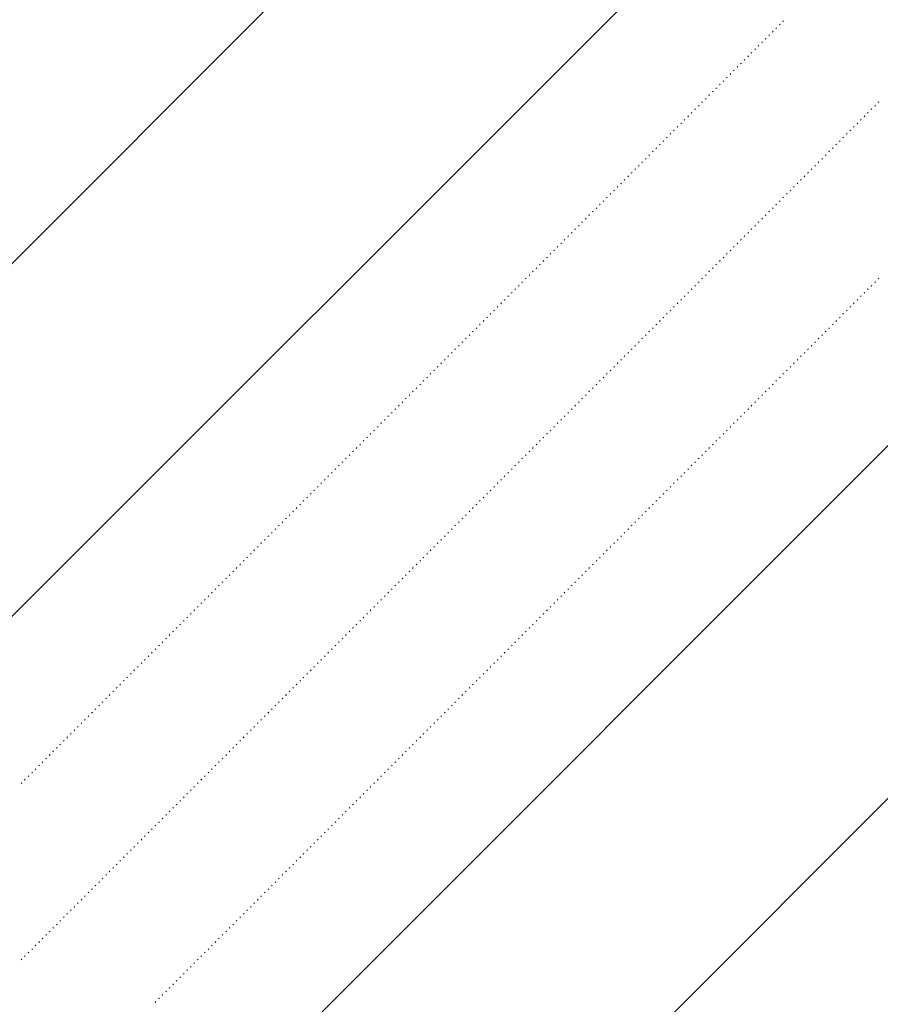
# Model space of a CAD drawing. Header units: millimetres. Extents: x 0 to 1260, y 0 to 297.
# Tile 38 of 104: x 130.4 to 134.71, y 220.18 to 225.11. Entities that reach past the tile are written whole.
import ezdxf

# ---------------------------------------------------------------- set-up
doc = ezdxf.new("R2010")
doc.units = ezdxf.units.MM
doc.linetypes.add('K5LT32802', pattern=[0])
doc.linetypes.add('K5LT32806', pattern=[0])
doc.layers.add('Системный слой', color=7, linetype='Continuous')

# ---------------------------------------------------------------- blocks, each defined once
blk = doc.blocks.new('U96')
at = {"layer": 'Системный слой', "color": 7, "linetype": 'K5LT32802', "lineweight": 9}
for p, q in [((119.8098, 213.3406), (139.0343, 232.5651)), ((119.8666, 211.6297), (139.028, 230.7911)), ((122.8543, 211.0818), (138.012, 226.2395)), ((124.7625, 211.2222), (138.012, 224.4718))]:
    blk.add_line(p, q, dxfattribs=at)
at = {"layer": 'Системный слой', "color": 7, "linetype": 'K5LT32806', "lineweight": 18}
for p, q in [((134.2076, 225.0868), (134.2111, 225.0903)), ((134.2253, 225.1044), (134.2288, 225.108)), ((134.1723, 225.0514), (134.1758, 225.0549)), ((134.1899, 225.0691), (134.1935, 225.0726)), ((134.1192, 224.9984), (134.1228, 225.0019)), ((134.1369, 225.0161), (134.1404, 225.0196)), ((134.1546, 225.0337), (134.1581, 225.0373)), ((134.0662, 224.9453), (134.0697, 224.9489)), ((134.0839, 224.963), (134.0874, 224.9666)), ((134.1015, 224.9807), (134.1051, 224.9842)), ((134.0132, 224.8923), (134.0167, 224.8958)), ((134.0308, 224.91), (134.0344, 224.9135)), ((134.0485, 224.9277), (134.052, 224.9312)), ((133.9601, 224.8393), (133.9637, 224.8428)), ((133.9778, 224.857), (133.9813, 224.8605)), ((133.9955, 224.8746), (133.999, 224.8782)), ((133.9248, 224.8039), (133.9283, 224.8075)), ((133.9424, 224.8216), (133.946, 224.8251)), ((133.8717, 224.7509), (133.8753, 224.7544)), ((133.8894, 224.7686), (133.8929, 224.7721)), ((133.9071, 224.7862), (133.9106, 224.7898)), ((133.8187, 224.6979), (133.8222, 224.7014)), ((133.8364, 224.7155), (133.8399, 224.7191)), ((133.8541, 224.7332), (133.8576, 224.7367)), ((134.7026, 224.6979), (134.7061, 224.7014)), ((133.7657, 224.6448), (133.7692, 224.6484)), ((133.7833, 224.6625), (133.7869, 224.666)), ((133.801, 224.6802), (133.8046, 224.6837)), ((134.6495, 224.6448), (134.6531, 224.6484)), ((134.6672, 224.6625), (134.6708, 224.666)), ((134.6849, 224.6802), (134.6884, 224.6837)), ((133.7303, 224.6095), (133.7338, 224.613)), ((133.748, 224.6271), (133.7515, 224.6307)), ((134.6142, 224.6095), (134.6177, 224.613)), ((134.6319, 224.6271), (134.6354, 224.6307)), ((133.6773, 224.5564), (133.6808, 224.56)), ((133.695, 224.5741), (133.6985, 224.5776)), ((133.7126, 224.5918), (133.7162, 224.5953)), ((134.5612, 224.5564), (134.5647, 224.56)), ((134.5788, 224.5741), (134.5824, 224.5776)), ((134.5965, 224.5918), (134.6001, 224.5953)), ((133.6242, 224.5034), (133.6278, 224.5069)), ((133.6419, 224.5211), (133.6455, 224.5246)), ((133.6596, 224.5388), (133.6631, 224.5423)), ((134.5081, 224.5034), (134.5117, 224.5069)), ((134.5258, 224.5211), (134.5293, 224.5246)), ((134.5435, 224.5388), (134.547, 224.5423)), ((133.5712, 224.4504), (133.5747, 224.4539)), ((133.5889, 224.468), (133.5924, 224.4716)), ((133.6066, 224.4857), (133.6101, 224.4893)), ((134.4551, 224.4504), (134.4586, 224.4539)), ((134.4728, 224.468), (134.4763, 224.4716)), ((134.4905, 224.4857), (134.494, 224.4893)), ((133.5182, 224.3973), (133.5217, 224.4009)), ((133.5359, 224.415), (133.5394, 224.4185)), ((133.5535, 224.4327), (133.5571, 224.4362)), ((134.4021, 224.3973), (134.4056, 224.4009)), ((134.4197, 224.415), (134.4233, 224.4185)), ((134.4374, 224.4327), (134.441, 224.4362)), ((133.4828, 224.362), (133.4864, 224.3655)), ((133.5005, 224.3797), (133.504, 224.3832)), ((134.3667, 224.362), (134.3702, 224.3655)), ((134.3844, 224.3797), (134.3879, 224.3832)), ((133.4298, 224.3089), (133.4333, 224.3125)), ((133.4475, 224.3266), (133.451, 224.3302)), ((133.4651, 224.3443), (133.4687, 224.3478)), ((134.3137, 224.3089), (134.3172, 224.3125)), ((134.3314, 224.3266), (134.3349, 224.3302)), ((134.349, 224.3443), (134.3526, 224.3478)), ((133.3768, 224.2559), (133.3803, 224.2594)), ((133.3944, 224.2736), (133.398, 224.2771)), ((133.4121, 224.2913), (133.4156, 224.2948)), ((134.2606, 224.2559), (134.2642, 224.2594)), ((134.2783, 224.2736), (134.2819, 224.2771)), ((134.296, 224.2913), (134.2995, 224.2948)), ((133.3237, 224.2029), (133.3273, 224.2064)), ((133.3414, 224.2206), (133.3449, 224.2241)), ((133.3591, 224.2382), (133.3626, 224.2418)), ((134.2076, 224.2029), (134.2111, 224.2064)), ((134.2253, 224.2206), (134.2288, 224.2241)), ((134.243, 224.2382), (134.2465, 224.2418)), ((133.2707, 224.1498), (133.2742, 224.1534)), ((133.2884, 224.1675), (133.2919, 224.1711)), ((133.306, 224.1852), (133.3096, 224.1887)), ((134.1546, 224.1498), (134.1581, 224.1534)), ((134.1723, 224.1675), (134.1758, 224.1711)), ((134.1899, 224.1852), (134.1935, 224.1887)), ((133.2353, 224.1145), (133.2389, 224.118)), ((133.253, 224.1322), (133.2565, 224.1357)), ((134.1192, 224.1145), (134.1228, 224.118)), ((134.1369, 224.1322), (134.1404, 224.1357)), ((133.1823, 224.0615), (133.1858, 224.065)), ((133.2, 224.0791), (133.2035, 224.0827)), ((133.2177, 224.0968), (133.2212, 224.1003)), ((134.0662, 224.0615), (134.0697, 224.065)), ((134.0839, 224.0791), (134.0874, 224.0827)), ((134.1015, 224.0968), (134.1051, 224.1003)), ((133.1293, 224.0084), (133.1328, 224.012)), ((133.1469, 224.0261), (133.1505, 224.0296)), ((133.1646, 224.0438), (133.1682, 224.0473)), ((134.0132, 224.0084), (134.0167, 224.012)), ((134.0308, 224.0261), (134.0344, 224.0296)), ((134.0485, 224.0438), (134.052, 224.0473)), ((133.0762, 223.9554), (133.0798, 223.9589)), ((133.0939, 223.9731), (133.0975, 223.9766)), ((133.1116, 223.9907), (133.1151, 223.9943)), ((133.9601, 223.9554), (133.9637, 223.9589)), ((133.9778, 223.9731), (133.9813, 223.9766)), ((133.9955, 223.9907), (133.999, 223.9943)), ((133.0232, 223.9024), (133.0267, 223.9059)), ((133.0409, 223.92), (133.0444, 223.9236)), ((133.0586, 223.9377), (133.0621, 223.9412)), ((133.9071, 223.9024), (133.9106, 223.9059)), ((133.9248, 223.92), (133.9283, 223.9236)), ((133.9424, 223.9377), (133.946, 223.9412)), ((132.9878, 223.867), (132.9914, 223.8705)), ((133.0055, 223.8847), (133.0091, 223.8882)), ((133.8717, 223.867), (133.8753, 223.8705)), ((133.8894, 223.8847), (133.8929, 223.8882)), ((132.9348, 223.814), (132.9384, 223.8175)), ((132.9525, 223.8316), (132.956, 223.8352)), ((132.9702, 223.8493), (132.9737, 223.8529)), ((133.8187, 223.814), (133.8222, 223.8175)), ((133.8364, 223.8316), (133.8399, 223.8352)), ((133.8541, 223.8493), (133.8576, 223.8529)), ((134.7026, 223.814), (134.7061, 223.8175)), ((132.8818, 223.7609), (132.8853, 223.7645)), ((132.8995, 223.7786), (132.903, 223.7821)), ((132.9171, 223.7963), (132.9207, 223.7998)), ((133.7657, 223.7609), (133.7692, 223.7645)), ((133.7833, 223.7786), (133.7869, 223.7821)), ((133.801, 223.7963), (133.8046, 223.7998)), ((134.6495, 223.7609), (134.6531, 223.7645)), ((134.6672, 223.7786), (134.6708, 223.7821)), ((134.6849, 223.7963), (134.6884, 223.7998)), ((132.8288, 223.7079), (132.8323, 223.7114)), ((132.8464, 223.7256), (132.85, 223.7291)), ((132.8641, 223.7433), (132.8676, 223.7468)), ((133.7126, 223.7079), (133.7162, 223.7114)), ((133.7303, 223.7256), (133.7338, 223.7291)), ((133.748, 223.7433), (133.7515, 223.7468)), ((134.5965, 223.7079), (134.6001, 223.7114)), ((134.6142, 223.7256), (134.6177, 223.7291)), ((134.6319, 223.7433), (134.6354, 223.7468)), ((132.7934, 223.6725), (132.7969, 223.6761)), ((132.8111, 223.6902), (132.8146, 223.6938)), ((133.6773, 223.6725), (133.6808, 223.6761)), ((133.695, 223.6902), (133.6985, 223.6938)), ((134.5612, 223.6725), (134.5647, 223.6761)), ((134.5788, 223.6902), (134.5824, 223.6938)), ((132.7404, 223.6195), (132.7439, 223.6231)), ((132.758, 223.6372), (132.7616, 223.6407)), ((132.7757, 223.6549), (132.7793, 223.6584)), ((133.6242, 223.6195), (133.6278, 223.6231)), ((133.6419, 223.6372), (133.6455, 223.6407)), ((133.6596, 223.6549), (133.6631, 223.6584)), ((134.5081, 223.6195), (134.5117, 223.6231)), ((134.5258, 223.6372), (134.5293, 223.6407)), ((134.5435, 223.6549), (134.547, 223.6584)), ((132.6873, 223.5665), (132.6909, 223.57)), ((132.705, 223.5842), (132.7085, 223.5877)), ((132.7227, 223.6018), (132.7262, 223.6054)), ((133.5712, 223.5665), (133.5747, 223.57)), ((133.5889, 223.5842), (133.5924, 223.5877)), ((133.6066, 223.6018), (133.6101, 223.6054)), ((134.4551, 223.5665), (134.4586, 223.57)), ((134.4728, 223.5842), (134.4763, 223.5877)), ((134.4905, 223.6018), (134.494, 223.6054)), ((132.6343, 223.5134), (132.6378, 223.517)), ((132.652, 223.5311), (132.6555, 223.5347)), ((132.6697, 223.5488), (132.6732, 223.5523)), ((133.5182, 223.5134), (133.5217, 223.517)), ((133.5359, 223.5311), (133.5394, 223.5347)), ((133.5535, 223.5488), (133.5571, 223.5523)), ((134.4021, 223.5134), (134.4056, 223.517)), ((134.4197, 223.5311), (134.4233, 223.5347)), ((134.4374, 223.5488), (134.441, 223.5523)), ((132.5813, 223.4604), (132.5848, 223.464)), ((132.5989, 223.4781), (132.6025, 223.4816)), ((132.6166, 223.4958), (132.6202, 223.4993)), ((133.4651, 223.4604), (133.4687, 223.464)), ((133.4828, 223.4781), (133.4864, 223.4816)), ((133.5005, 223.4958), (133.504, 223.4993)), ((134.349, 223.4604), (134.3526, 223.464)), ((134.3667, 223.4781), (134.3702, 223.4816)), ((134.3844, 223.4958), (134.3879, 223.4993)), ((132.5459, 223.4251), (132.5494, 223.4286)), ((132.5636, 223.4427), (132.5671, 223.4463)), ((133.4298, 223.4251), (133.4333, 223.4286)), ((133.4475, 223.4427), (133.451, 223.4463)), ((134.3137, 223.4251), (134.3172, 223.4286)), ((134.3314, 223.4427), (134.3349, 223.4463)), ((132.4929, 223.372), (132.4964, 223.3756)), ((132.5106, 223.3897), (132.5141, 223.3932)), ((132.5282, 223.4074), (132.5318, 223.4109)), ((133.3768, 223.372), (133.3803, 223.3756)), ((133.3944, 223.3897), (133.398, 223.3932)), ((133.4121, 223.4074), (133.4156, 223.4109)), ((134.2606, 223.372), (134.2642, 223.3756)), ((134.2783, 223.3897), (134.2819, 223.3932)), ((134.296, 223.4074), (134.2995, 223.4109)), ((132.4398, 223.319), (132.4434, 223.3225)), ((132.4575, 223.3367), (132.4611, 223.3402)), ((132.4752, 223.3543), (132.4787, 223.3579)), ((133.3237, 223.319), (133.3273, 223.3225)), ((133.3414, 223.3367), (133.3449, 223.3402)), ((133.3591, 223.3543), (133.3626, 223.3579)), ((134.2076, 223.319), (134.2111, 223.3225)), ((134.2253, 223.3367), (134.2288, 223.3402)), ((134.243, 223.3543), (134.2465, 223.3579)), ((132.3868, 223.266), (132.3903, 223.2695)), ((132.4045, 223.2836), (132.408, 223.2872)), ((132.4222, 223.3013), (132.4257, 223.3049)), ((133.2707, 223.266), (133.2742, 223.2695)), ((133.2884, 223.2836), (133.2919, 223.2872)), ((133.306, 223.3013), (133.3096, 223.3049)), ((134.1546, 223.266), (134.1581, 223.2695)), ((134.1723, 223.2836), (134.1758, 223.2872)), ((134.1899, 223.3013), (134.1935, 223.3049)), ((132.3338, 223.2129), (132.3373, 223.2165)), ((132.3515, 223.2306), (132.355, 223.2341)), ((132.3691, 223.2483), (132.3727, 223.2518)), ((133.2177, 223.2129), (133.2212, 223.2165)), ((133.2353, 223.2306), (133.2389, 223.2341)), ((133.253, 223.2483), (133.2565, 223.2518)), ((134.1015, 223.2129), (134.1051, 223.2165)), ((134.1192, 223.2306), (134.1228, 223.2341)), ((134.1369, 223.2483), (134.1404, 223.2518)), ((132.2984, 223.1776), (132.302, 223.1811)), ((132.3161, 223.1953), (132.3196, 223.1988)), ((133.1823, 223.1776), (133.1858, 223.1811)), ((133.2, 223.1953), (133.2035, 223.1988)), ((134.0662, 223.1776), (134.0697, 223.1811)), ((134.0839, 223.1953), (134.0874, 223.1988)), ((132.2454, 223.1245), (132.2489, 223.1281)), ((132.2631, 223.1422), (132.2666, 223.1458)), ((132.2807, 223.1599), (132.2843, 223.1634)), ((133.1293, 223.1245), (133.1328, 223.1281)), ((133.1469, 223.1422), (133.1505, 223.1458)), ((133.1646, 223.1599), (133.1682, 223.1634)), ((134.0132, 223.1245), (134.0167, 223.1281)), ((134.0308, 223.1422), (134.0344, 223.1458)), ((134.0485, 223.1599), (134.052, 223.1634)), ((132.1924, 223.0715), (132.1959, 223.075)), ((132.21, 223.0892), (132.2136, 223.0927)), ((132.2277, 223.1069), (132.2312, 223.1104)), ((133.0762, 223.0715), (133.0798, 223.075)), ((133.0939, 223.0892), (133.0975, 223.0927)), ((133.1116, 223.1069), (133.1151, 223.1104)), ((133.9601, 223.0715), (133.9637, 223.075)), ((133.9778, 223.0892), (133.9813, 223.0927)), ((133.9955, 223.1069), (133.999, 223.1104)), ((132.1393, 223.0185), (132.1429, 223.022)), ((132.157, 223.0362), (132.1605, 223.0397)), ((132.1747, 223.0538), (132.1782, 223.0574)), ((133.0232, 223.0185), (133.0267, 223.022)), ((133.0409, 223.0362), (133.0444, 223.0397)), ((133.0586, 223.0538), (133.0621, 223.0574)), ((133.9071, 223.0185), (133.9106, 223.022)), ((133.9248, 223.0362), (133.9283, 223.0397)), ((133.9424, 223.0538), (133.946, 223.0574)), ((132.0863, 222.9654), (132.0898, 222.969)), ((132.104, 222.9831), (132.1075, 222.9867)), ((132.1216, 223.0008), (132.1252, 223.0043)), ((132.9702, 222.9654), (132.9737, 222.969)), ((132.9878, 222.9831), (132.9914, 222.9867)), ((133.0055, 223.0008), (133.0091, 223.0043)), ((133.8541, 222.9654), (133.8576, 222.969)), ((133.8717, 222.9831), (133.8753, 222.9867)), ((133.8894, 223.0008), (133.8929, 223.0043)), ((132.0509, 222.9301), (132.0545, 222.9336)), ((132.0686, 222.9478), (132.0721, 222.9513)), ((132.9348, 222.9301), (132.9384, 222.9336)), ((132.9525, 222.9478), (132.956, 222.9513)), ((133.8187, 222.9301), (133.8222, 222.9336)), ((133.8364, 222.9478), (133.8399, 222.9513)), ((131.9979, 222.8771), (132.0014, 222.8806)), ((132.0156, 222.8947), (132.0191, 222.8983)), ((132.0333, 222.9124), (132.0368, 222.9159)), ((132.8818, 222.8771), (132.8853, 222.8806)), ((132.8995, 222.8947), (132.903, 222.8983)), ((132.9171, 222.9124), (132.9207, 222.9159)), ((133.7657, 222.8771), (133.7692, 222.8806)), ((133.7833, 222.8947), (133.7869, 222.8983)), ((133.801, 222.9124), (133.8046, 222.9159)), ((131.9449, 222.824), (131.9484, 222.8276)), ((131.9625, 222.8417), (131.9661, 222.8452)), ((131.9802, 222.8594), (131.9838, 222.8629)), ((132.8288, 222.824), (132.8323, 222.8276)), ((132.8464, 222.8417), (132.85, 222.8452)), ((132.8641, 222.8594), (132.8676, 222.8629)), ((133.7126, 222.824), (133.7162, 222.8276)), ((133.7303, 222.8417), (133.7338, 222.8452)), ((133.748, 222.8594), (133.7515, 222.8629)), ((131.8918, 222.771), (131.8954, 222.7745)), ((131.9095, 222.7887), (131.913, 222.7922)), ((131.9272, 222.8063), (131.9307, 222.8099)), ((132.7757, 222.771), (132.7793, 222.7745)), ((132.7934, 222.7887), (132.7969, 222.7922)), ((132.8111, 222.8063), (132.8146, 222.8099)), ((133.6596, 222.771), (133.6631, 222.7745)), ((133.6773, 222.7887), (133.6808, 222.7922)), ((133.695, 222.8063), (133.6985, 222.8099)), ((131.8565, 222.7356), (131.86, 222.7392)), ((131.8742, 222.7533), (131.8777, 222.7568)), ((132.7404, 222.7356), (132.7439, 222.7392)), ((132.758, 222.7533), (132.7616, 222.7568)), ((133.6242, 222.7356), (133.6278, 222.7392)), ((133.6419, 222.7533), (133.6455, 222.7568)), ((131.8034, 222.6826), (131.807, 222.6861)), ((131.8211, 222.7003), (131.8247, 222.7038)), ((131.8388, 222.718), (131.8423, 222.7215)), ((132.6873, 222.6826), (132.6909, 222.6861)), ((132.705, 222.7003), (132.7085, 222.7038)), ((132.7227, 222.718), (132.7262, 222.7215)), ((133.5712, 222.6826), (133.5747, 222.6861)), ((133.5889, 222.7003), (133.5924, 222.7038)), ((133.6066, 222.718), (133.6101, 222.7215)), ((131.7504, 222.6296), (131.7539, 222.6331)), ((131.7681, 222.6472), (131.7716, 222.6508)), ((131.7858, 222.6649), (131.7893, 222.6685)), ((132.6343, 222.6296), (132.6378, 222.6331)), ((132.652, 222.6472), (132.6555, 222.6508)), ((132.6697, 222.6649), (132.6732, 222.6685)), ((133.5182, 222.6296), (133.5217, 222.6331)), ((133.5359, 222.6472), (133.5394, 222.6508)), ((133.5535, 222.6649), (133.5571, 222.6685)), ((131.6974, 222.5765), (131.7009, 222.5801)), ((131.7151, 222.5942), (131.7186, 222.5977)), ((131.7327, 222.6119), (131.7363, 222.6154)), ((132.5813, 222.5765), (132.5848, 222.5801)), ((132.5989, 222.5942), (132.6025, 222.5977)), ((132.6166, 222.6119), (132.6202, 222.6154)), ((133.4651, 222.5765), (133.4687, 222.5801)), ((133.4828, 222.5942), (133.4864, 222.5977)), ((133.5005, 222.6119), (133.504, 222.6154)), ((131.6443, 222.5235), (131.6479, 222.527)), ((131.662, 222.5412), (131.6656, 222.5447)), ((131.6797, 222.5589), (131.6832, 222.5624)), ((132.5282, 222.5235), (132.5318, 222.527)), ((132.5459, 222.5412), (132.5494, 222.5447)), ((132.5636, 222.5589), (132.5671, 222.5624)), ((133.4121, 222.5235), (133.4156, 222.527)), ((133.4298, 222.5412), (133.4333, 222.5447)), ((133.4475, 222.5589), (133.451, 222.5624)), ((131.609, 222.4881), (131.6125, 222.4917)), ((131.6267, 222.5058), (131.6302, 222.5094)), ((132.4929, 222.4881), (132.4964, 222.4917)), ((132.5106, 222.5058), (132.5141, 222.5094)), ((133.3768, 222.4881), (133.3803, 222.4917)), ((133.3944, 222.5058), (133.398, 222.5094)), ((131.556, 222.4351), (131.5595, 222.4386)), ((131.5736, 222.4528), (131.5772, 222.4563)), ((131.5913, 222.4705), (131.5948, 222.474)), ((132.4398, 222.4351), (132.4434, 222.4386)), ((132.4575, 222.4528), (132.4611, 222.4563)), ((132.4752, 222.4705), (132.4787, 222.474)), ((133.3237, 222.4351), (133.3273, 222.4386)), ((133.3414, 222.4528), (133.3449, 222.4563)), ((133.3591, 222.4705), (133.3626, 222.474)), ((131.5029, 222.3821), (131.5065, 222.3856)), ((131.5206, 222.3998), (131.5241, 222.4033)), ((131.5383, 222.4174), (131.5418, 222.421)), ((132.3868, 222.3821), (132.3903, 222.3856)), ((132.4045, 222.3998), (132.408, 222.4033)), ((132.4222, 222.4174), (132.4257, 222.421)), ((133.2707, 222.3821), (133.2742, 222.3856)), ((133.2884, 222.3998), (133.2919, 222.4033)), ((133.306, 222.4174), (133.3096, 222.421)), ((131.4499, 222.329), (131.4534, 222.3326)), ((131.4676, 222.3467), (131.4711, 222.3503)), ((131.4852, 222.3644), (131.4888, 222.3679)), ((132.3338, 222.329), (132.3373, 222.3326)), ((132.3515, 222.3467), (132.355, 222.3503)), ((132.3691, 222.3644), (132.3727, 222.3679)), ((133.2177, 222.329), (133.2212, 222.3326)), ((133.2353, 222.3467), (133.2389, 222.3503)), ((133.253, 222.3644), (133.2565, 222.3679)), ((131.3969, 222.276), (131.4004, 222.2795)), ((131.4145, 222.2937), (131.4181, 222.2972)), ((131.4322, 222.3114), (131.4357, 222.3149)), ((132.2807, 222.276), (132.2843, 222.2795)), ((132.2984, 222.2937), (132.302, 222.2972)), ((132.3161, 222.3114), (132.3196, 222.3149)), ((133.1646, 222.276), (133.1682, 222.2795)), ((133.1823, 222.2937), (133.1858, 222.2972)), ((133.2, 222.3114), (133.2035, 222.3149)), ((131.3615, 222.2407), (131.365, 222.2442)), ((131.3792, 222.2583), (131.3827, 222.2619)), ((132.2454, 222.2407), (132.2489, 222.2442)), ((132.2631, 222.2583), (132.2666, 222.2619)), ((133.1293, 222.2407), (133.1328, 222.2442)), ((133.1469, 222.2583), (133.1505, 222.2619)), ((131.3085, 222.1876), (131.312, 222.1912)), ((131.3261, 222.2053), (131.3297, 222.2088)), ((131.3438, 222.223), (131.3474, 222.2265)), ((132.1924, 222.1876), (132.1959, 222.1912)), ((132.21, 222.2053), (132.2136, 222.2088)), ((132.2277, 222.223), (132.2312, 222.2265)), ((133.0762, 222.1876), (133.0798, 222.1912)), ((133.0939, 222.2053), (133.0975, 222.2088)), ((133.1116, 222.223), (133.1151, 222.2265)), ((131.2554, 222.1346), (131.259, 222.1381)), ((131.2731, 222.1523), (131.2767, 222.1558)), ((131.2908, 222.1699), (131.2943, 222.1735)), ((132.1393, 222.1346), (132.1429, 222.1381)), ((132.157, 222.1523), (132.1605, 222.1558)), ((132.1747, 222.1699), (132.1782, 222.1735)), ((133.0232, 222.1346), (133.0267, 222.1381)), ((133.0409, 222.1523), (133.0444, 222.1558)), ((133.0586, 222.1699), (133.0621, 222.1735)), ((131.2024, 222.0816), (131.2059, 222.0851)), ((131.2201, 222.0992), (131.2236, 222.1028)), ((131.2378, 222.1169), (131.2413, 222.1204)), ((132.0863, 222.0816), (132.0898, 222.0851)), ((132.104, 222.0992), (132.1075, 222.1028)), ((132.1216, 222.1169), (132.1252, 222.1204)), ((132.9702, 222.0816), (132.9737, 222.0851)), ((132.9878, 222.0992), (132.9914, 222.1028)), ((133.0055, 222.1169), (133.0091, 222.1204)), ((131.1494, 222.0285), (131.1529, 222.0321)), ((131.167, 222.0462), (131.1706, 222.0497)), ((131.1847, 222.0639), (131.1883, 222.0674)), ((132.0333, 222.0285), (132.0368, 222.0321)), ((132.0509, 222.0462), (132.0545, 222.0497)), ((132.0686, 222.0639), (132.0721, 222.0674)), ((132.9171, 222.0285), (132.9207, 222.0321)), ((132.9348, 222.0462), (132.9384, 222.0497)), ((132.9525, 222.0639), (132.956, 222.0674)), ((131.114, 221.9932), (131.1176, 221.9967)), ((131.1317, 222.0108), (131.1352, 222.0144)), ((131.9979, 221.9932), (132.0014, 221.9967)), ((132.0156, 222.0108), (132.0191, 222.0144)), ((132.8818, 221.9932), (132.8853, 221.9967)), ((132.8995, 222.0108), (132.903, 222.0144)), ((131.061, 221.9401), (131.0645, 221.9437)), ((131.0787, 221.9578), (131.0822, 221.9613)), ((131.0963, 221.9755), (131.0999, 221.979)), ((131.9449, 221.9401), (131.9484, 221.9437)), ((131.9625, 221.9578), (131.9661, 221.9613)), ((131.9802, 221.9755), (131.9838, 221.979)), ((132.8288, 221.9401), (132.8323, 221.9437)), ((132.8464, 221.9578), (132.85, 221.9613)), ((132.8641, 221.9755), (132.8676, 221.979)), ((131.008, 221.8871), (131.0115, 221.8906)), ((131.0256, 221.9048), (131.0292, 221.9083)), ((131.0433, 221.9225), (131.0468, 221.926)), ((131.8918, 221.8871), (131.8954, 221.8906)), ((131.9095, 221.9048), (131.913, 221.9083)), ((131.9272, 221.9225), (131.9307, 221.926)), ((132.7757, 221.8871), (132.7793, 221.8906)), ((132.7934, 221.9048), (132.7969, 221.9083)), ((132.8111, 221.9225), (132.8146, 221.926)), ((130.9549, 221.8341), (130.9585, 221.8376)), ((130.9726, 221.8517), (130.9761, 221.8553)), ((130.9903, 221.8694), (130.9938, 221.873)), ((131.8388, 221.8341), (131.8423, 221.8376)), ((131.8565, 221.8517), (131.86, 221.8553)), ((131.8742, 221.8694), (131.8777, 221.873)), ((132.7227, 221.8341), (132.7262, 221.8376)), ((132.7404, 221.8517), (132.7439, 221.8553)), ((132.758, 221.8694), (132.7616, 221.873)), ((130.9019, 221.781), (130.9054, 221.7846)), ((130.9196, 221.7987), (130.9231, 221.8023)), ((130.9372, 221.8164), (130.9408, 221.8199)), ((131.7858, 221.781), (131.7893, 221.7846)), ((131.8034, 221.7987), (131.807, 221.8023)), ((131.8211, 221.8164), (131.8247, 221.8199)), ((132.6697, 221.781), (132.6732, 221.7846)), ((132.6873, 221.7987), (132.6909, 221.8023)), ((132.705, 221.8164), (132.7085, 221.8199)), ((130.8665, 221.7457), (130.8701, 221.7492)), ((130.8842, 221.7634), (130.8877, 221.7669)), ((131.7504, 221.7457), (131.7539, 221.7492)), ((131.7681, 221.7634), (131.7716, 221.7669)), ((132.6343, 221.7457), (132.6378, 221.7492)), ((132.652, 221.7634), (132.6555, 221.7669)), ((130.8135, 221.6926), (130.817, 221.6962)), ((130.8312, 221.7103), (130.8347, 221.7139)), ((130.8489, 221.728), (130.8524, 221.7315)), ((131.6974, 221.6926), (131.7009, 221.6962)), ((131.7151, 221.7103), (131.7186, 221.7139)), ((131.7327, 221.728), (131.7363, 221.7315)), ((132.5813, 221.6926), (132.5848, 221.6962)), ((132.5989, 221.7103), (132.6025, 221.7139)), ((132.6166, 221.728), (132.6202, 221.7315)), ((130.7605, 221.6396), (130.764, 221.6432)), ((130.7781, 221.6573), (130.7817, 221.6608)), ((130.7958, 221.675), (130.7994, 221.6785)), ((131.6443, 221.6396), (131.6479, 221.6432)), ((131.662, 221.6573), (131.6656, 221.6608)), ((131.6797, 221.675), (131.6832, 221.6785)), ((132.5282, 221.6396), (132.5318, 221.6432)), ((132.5459, 221.6573), (132.5494, 221.6608)), ((132.5636, 221.675), (132.5671, 221.6785)), ((130.7074, 221.5866), (130.711, 221.5901)), ((130.7251, 221.6043), (130.7286, 221.6078)), ((130.7428, 221.6219), (130.7463, 221.6255)), ((131.5913, 221.5866), (131.5948, 221.5901)), ((131.609, 221.6043), (131.6125, 221.6078)), ((131.6267, 221.6219), (131.6302, 221.6255)), ((132.4752, 221.5866), (132.4787, 221.5901)), ((132.4929, 221.6043), (132.4964, 221.6078)), ((132.5106, 221.6219), (132.5141, 221.6255)), ((130.6721, 221.5512), (130.6756, 221.5548)), ((130.6898, 221.5689), (130.6933, 221.5724)), ((131.556, 221.5512), (131.5595, 221.5548)), ((131.5736, 221.5689), (131.5772, 221.5724)), ((132.4398, 221.5512), (132.4434, 221.5548)), ((132.4575, 221.5689), (132.4611, 221.5724)), ((130.619, 221.4982), (130.6226, 221.5017)), ((130.6367, 221.5159), (130.6403, 221.5194)), ((130.6544, 221.5335), (130.6579, 221.5371)), ((131.5029, 221.4982), (131.5065, 221.5017)), ((131.5206, 221.5159), (131.5241, 221.5194)), ((131.5383, 221.5335), (131.5418, 221.5371)), ((132.3868, 221.4982), (132.3903, 221.5017)), ((132.4045, 221.5159), (132.408, 221.5194)), ((132.4222, 221.5335), (132.4257, 221.5371)), ((130.566, 221.4452), (130.5695, 221.4487)), ((130.5837, 221.4628), (130.5872, 221.4664)), ((130.6014, 221.4805), (130.6049, 221.4841)), ((131.4499, 221.4452), (131.4534, 221.4487)), ((131.4676, 221.4628), (131.4711, 221.4664)), ((131.4852, 221.4805), (131.4888, 221.4841)), ((132.3338, 221.4452), (132.3373, 221.4487)), ((132.3515, 221.4628), (132.355, 221.4664)), ((132.3691, 221.4805), (132.3727, 221.4841)), ((130.513, 221.3921), (130.5165, 221.3957)), ((130.5307, 221.4098), (130.5342, 221.4133)), ((130.5483, 221.4275), (130.5519, 221.431)), ((131.3969, 221.3921), (131.4004, 221.3957)), ((131.4145, 221.4098), (131.4181, 221.4133)), ((131.4322, 221.4275), (131.4357, 221.431)), ((132.2807, 221.3921), (132.2843, 221.3957)), ((132.2984, 221.4098), (132.302, 221.4133)), ((132.3161, 221.4275), (132.3196, 221.431)), ((130.4599, 221.3391), (130.4635, 221.3426)), ((130.4776, 221.3568), (130.4812, 221.3603)), ((130.4953, 221.3745), (130.4988, 221.378)), ((131.3438, 221.3391), (131.3474, 221.3426)), ((131.3615, 221.3568), (131.365, 221.3603)), ((131.3792, 221.3745), (131.3827, 221.378)), ((132.2277, 221.3391), (132.2312, 221.3426)), ((132.2454, 221.3568), (132.2489, 221.3603)), ((132.2631, 221.3745), (132.2666, 221.378)), ((130.4246, 221.3037), (130.4281, 221.3073)), ((130.4423, 221.3214), (130.4458, 221.325)), ((131.3085, 221.3037), (131.312, 221.3073)), ((131.3261, 221.3214), (131.3297, 221.325)), ((132.1924, 221.3037), (132.1959, 221.3073)), ((132.21, 221.3214), (132.2136, 221.325)), ((130.4069, 221.2861), (130.4104, 221.2896)), ((131.2554, 221.2507), (131.259, 221.2542)), ((131.2731, 221.2684), (131.2767, 221.2719)), ((131.2908, 221.2861), (131.2943, 221.2896)), ((132.1393, 221.2507), (132.1429, 221.2542)), ((132.157, 221.2684), (132.1605, 221.2719)), ((132.1747, 221.2861), (132.1782, 221.2896)), ((131.2024, 221.1977), (131.2059, 221.2012)), ((131.2201, 221.2154), (131.2236, 221.2189)), ((131.2378, 221.233), (131.2413, 221.2366)), ((132.0863, 221.1977), (132.0898, 221.2012)), ((132.104, 221.2154), (132.1075, 221.2189)), ((132.1216, 221.233), (132.1252, 221.2366)), ((131.1494, 221.1446), (131.1529, 221.1482)), ((131.167, 221.1623), (131.1706, 221.1659)), ((131.1847, 221.18), (131.1883, 221.1835)), ((132.0333, 221.1446), (132.0368, 221.1482)), ((132.0509, 221.1623), (132.0545, 221.1659)), ((132.0686, 221.18), (132.0721, 221.1835)), ((131.0963, 221.0916), (131.0999, 221.0951)), ((131.114, 221.1093), (131.1176, 221.1128)), ((131.1317, 221.127), (131.1352, 221.1305)), ((131.9802, 221.0916), (131.9838, 221.0951)), ((131.9979, 221.1093), (132.0014, 221.1128)), ((132.0156, 221.127), (132.0191, 221.1305)), ((131.061, 221.0563), (131.0645, 221.0598)), ((131.0787, 221.0739), (131.0822, 221.0775)), ((131.9449, 221.0563), (131.9484, 221.0598)), ((131.9625, 221.0739), (131.9661, 221.0775)), ((131.008, 221.0032), (131.0115, 221.0068)), ((131.0256, 221.0209), (131.0292, 221.0244)), ((131.0433, 221.0386), (131.0468, 221.0421)), ((131.8918, 221.0032), (131.8954, 221.0068)), ((131.9095, 221.0209), (131.913, 221.0244)), ((131.9272, 221.0386), (131.9307, 221.0421)), ((130.9549, 220.9502), (130.9585, 220.9537)), ((130.9726, 220.9679), (130.9761, 220.9714)), ((130.9903, 220.9855), (130.9938, 220.9891)), ((131.8388, 220.9502), (131.8423, 220.9537)), ((131.8565, 220.9679), (131.86, 220.9714)), ((131.8742, 220.9855), (131.8777, 220.9891)), ((130.9019, 220.8972), (130.9054, 220.9007)), ((130.9196, 220.9148), (130.9231, 220.9184)), ((130.9372, 220.9325), (130.9408, 220.936)), ((131.7858, 220.8972), (131.7893, 220.9007)), ((131.8034, 220.9148), (131.807, 220.9184)), ((131.8211, 220.9325), (131.8247, 220.936)), ((130.8489, 220.8441), (130.8524, 220.8477)), ((130.8665, 220.8618), (130.8701, 220.8653)), ((130.8842, 220.8795), (130.8877, 220.883)), ((131.7327, 220.8441), (131.7363, 220.8477)), ((131.7504, 220.8618), (131.7539, 220.8653)), ((131.7681, 220.8795), (131.7716, 220.883)), ((130.8135, 220.8088), (130.817, 220.8123)), ((130.8312, 220.8264), (130.8347, 220.83)), ((131.6974, 220.8088), (131.7009, 220.8123)), ((131.7151, 220.8264), (131.7186, 220.83)), ((130.7605, 220.7557), (130.764, 220.7593)), ((130.7781, 220.7734), (130.7817, 220.7769)), ((130.7958, 220.7911), (130.7994, 220.7946)), ((131.6443, 220.7557), (131.6479, 220.7593)), ((131.662, 220.7734), (131.6656, 220.7769)), ((131.6797, 220.7911), (131.6832, 220.7946)), ((130.7074, 220.7027), (130.711, 220.7062)), ((130.7251, 220.7204), (130.7286, 220.7239)), ((130.7428, 220.7381), (130.7463, 220.7416)), ((131.5913, 220.7027), (131.5948, 220.7062)), ((131.609, 220.7204), (131.6125, 220.7239)), ((131.6267, 220.7381), (131.6302, 220.7416)), ((130.6544, 220.6497), (130.6579, 220.6532)), ((130.6721, 220.6673), (130.6756, 220.6709)), ((130.6898, 220.685), (130.6933, 220.6886)), ((131.5383, 220.6497), (131.5418, 220.6532)), ((131.556, 220.6673), (131.5595, 220.6709)), ((131.5736, 220.685), (131.5772, 220.6886)), ((130.619, 220.6143), (130.6226, 220.6178)), ((130.6367, 220.632), (130.6403, 220.6355)), ((131.5029, 220.6143), (131.5065, 220.6178)), ((131.5206, 220.632), (131.5241, 220.6355)), ((130.566, 220.5613), (130.5695, 220.5648)), ((130.5837, 220.579), (130.5872, 220.5825)), ((130.6014, 220.5966), (130.6049, 220.6002)), ((131.4499, 220.5613), (131.4534, 220.5648)), ((131.4676, 220.579), (131.4711, 220.5825)), ((131.4852, 220.5966), (131.4888, 220.6002)), ((130.513, 220.5082), (130.5165, 220.5118)), ((130.5307, 220.5259), (130.5342, 220.5295)), ((130.5483, 220.5436), (130.5519, 220.5471)), ((131.3969, 220.5082), (131.4004, 220.5118)), ((131.4145, 220.5259), (131.4181, 220.5295)), ((131.4322, 220.5436), (131.4357, 220.5471)), ((130.4599, 220.4552), (130.4635, 220.4587)), ((130.4776, 220.4729), (130.4812, 220.4764)), ((130.4953, 220.4906), (130.4988, 220.4941)), ((131.3438, 220.4552), (131.3474, 220.4587)), ((131.3615, 220.4729), (131.365, 220.4764)), ((131.3792, 220.4906), (131.3827, 220.4941)), ((130.4069, 220.4022), (130.4104, 220.4057)), ((130.4246, 220.4199), (130.4281, 220.4234)), ((130.4423, 220.4375), (130.4458, 220.4411)), ((131.2908, 220.4022), (131.2943, 220.4057)), ((131.3085, 220.4199), (131.312, 220.4234)), ((131.3261, 220.4375), (131.3297, 220.4411)), ((131.2554, 220.3668), (131.259, 220.3704)), ((131.2731, 220.3845), (131.2767, 220.388)), ((131.2024, 220.3138), (131.2059, 220.3173)), ((131.2201, 220.3315), (131.2236, 220.335)), ((131.2378, 220.3491), (131.2413, 220.3527)), ((131.1494, 220.2608), (131.1529, 220.2643)), ((131.167, 220.2784), (131.1706, 220.282)), ((131.1847, 220.2961), (131.1883, 220.2996)), ((131.0963, 220.2077), (131.0999, 220.2113)), ((131.114, 220.2254), (131.1176, 220.2289)), ((131.1317, 220.2431), (131.1352, 220.2466)), ((131.0787, 220.19), (131.0822, 220.1936))]:
    blk.add_line(p, q, dxfattribs=at)

msp = doc.modelspace()

# ---------------------------------------------------------------- block references
at = {"layer": 'Системный слой'}
msp.add_blockref('U96', (0, 0), dxfattribs=at)

doc.saveas('drawing.dxf')
